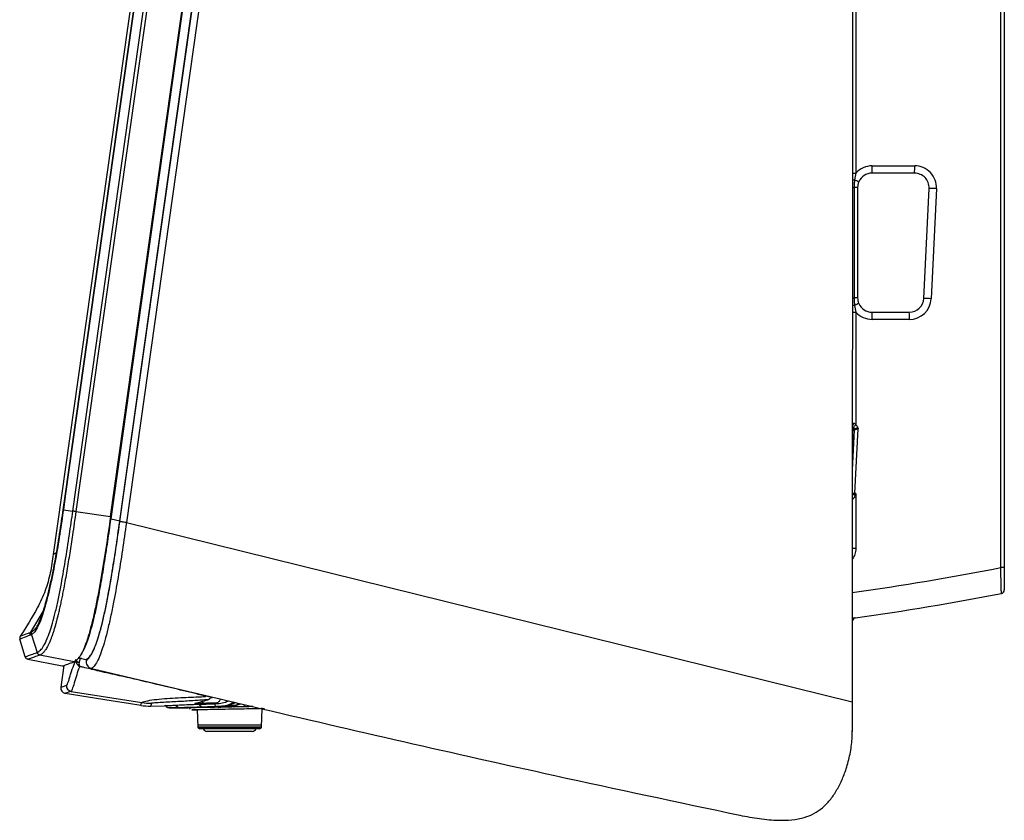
# Model space of a CAD drawing. Header units: millimetres. Extents: x 15 to 1184, y 5 to 836.
# Tile 24 of 27: x 835 to 971, y 294 to 404. Entities that reach past the tile are written whole.
import ezdxf

# ---------------------------------------------------------------- set-up
doc = ezdxf.new("R2010")
doc.units = ezdxf.units.MM

msp = doc.modelspace()

# ---------------------------------------------------------------- linework, layer by layer
at = {"color": 7, "linetype": 'Continuous', "lineweight": 25}
for p, q in [((871.577, 557.224), (839.592, 330.469)), ((842.306, 336.44), (872.534, 550.736)), ((872.957, 550.677), (842.729, 336.381)), ((847.507, 335.707), (877.735, 550.003)), ((847.586, 335.391), (877.843, 549.894)), ((848.776, 335.097), (879.05, 549.721)), ((848.786, 334.991), (879.074, 549.715)), ((880.004, 549.584), (849.715, 334.86)), ((870.912, 549.034), (841.217, 338.513)), ((870.958, 549.028), (841.264, 338.516)), ((950.079, 539.507), (949.963, 310.1)), ((950.458, 537.888), (950.458, 383.086)), ((970.467, 328.635), (970.467, 535.08)), ((970.962, 535.076), (970.962, 328.631)), ((952.711, 384.105), (958.582, 384.105)), ((958.573, 383.097), (952.702, 383.097)), ((950.209, 381.104), (950.209, 365.904)), ((950.702, 381.097), (950.702, 365.898)), ((959.838, 365.802), (960.571, 381.001)), ((961.578, 380.96), (960.845, 365.761)), ((950.458, 363.924), (950.458, 348.34)), ((952.702, 363.898), (957.84, 363.898)), ((957.849, 362.905), (952.711, 362.905)), ((949.98, 342.109), (950.261, 347.643)), ((950.18, 347.557), (949.98, 343.755)), ((950.261, 347.643), (950.18, 347.557)), ((950.321, 338.893), (950.773, 347.787)), ((950.458, 338.878), (950.321, 338.893)), ((950.458, 338.878), (950.458, 331.308)), ((841.215, 338.523), (840.946, 336.634)), ((841.264, 338.516), (840.995, 336.625)), ((840.995, 336.625), (842.306, 336.44)), ((842.729, 336.381), (847.507, 335.707)), ((847.586, 335.391), (848.776, 335.097)), ((849.715, 334.86), (949.963, 310.1)), ((836.503, 319.731), (838.2, 322.584)), ((835.726, 316.323), (834.987, 318.745)), ((836.584, 319.378), (837.365, 316.91)), ((836.108, 315.978), (840.851, 315.054)), ((842.496, 315.642), (837.76, 316.565)), ((843.513, 316.097), (844.168, 315.93)), ((844.168, 315.93), (844.152, 315.816)), ((841.062, 315.129), (840.639, 312.117)), ((844.893, 314.71), (845.296, 314.607)), ((842.055, 311.554), (851.816, 310.001)), ((847.607, 310.263), (841.264, 311.272)), ((850.251, 309.842), (847.607, 310.263)), ((860.676, 310.881), (860.45, 310.937)), ((860.675, 310.88), (860.676, 310.881)), ((949.963, 310.1), (949.961, 306.102)), ((851.402, 309.659), (850.251, 309.842)), ((851.686, 309.614), (851.402, 309.659)), ((853.061, 309.523), (854.925, 309.572)), ((858.424, 309.281), (858.424, 309.234)), ((858.424, 309.281), (858.424, 309.234)), ((859.494, 308.993), (859.555, 306.673)), ((859.54, 308.994), (859.5, 308.993)), ((859.54, 308.994), (859.5, 308.993)), ((862.281, 309.431), (862.442, 309.438)), ((862.364, 309.346), (862.758, 309.353)), ((862.364, 309.346), (862.758, 309.353)), ((862.442, 309.438), (862.454, 309.439)), ((862.459, 309.439), (862.447, 309.439)), ((862.454, 309.439), (862.461, 309.439)), ((863.658, 309.667), (864.91, 309.664)), ((867.091, 309.456), (865.927, 309.431)), ((868.37, 306.673), (868.435, 309.15)), ((868.469, 309.166), (868.757, 309.173)), ((868.469, 309.166), (868.757, 309.173)), ((949.962, 308.329), (949.962, 306.012)), ((859.555, 306.673), (868.37, 306.673)), ((859.561, 306.931), (868.297, 306.931)), ((859.714, 306.581), (868.147, 306.581)), ((868.07, 306.381), (859.855, 306.381)), ((867.112, 306.031), (860.812, 306.031)), ((868.297, 306.931), (868.364, 306.931))]:
    msp.add_line(p, q, dxfattribs=at)
at = {"color": 7, "linetype": 'Continuous', "lineweight": 25, "flags": 128}
for points in [[(949.978, 338.204), (949.984, 338.175), (949.991, 338.084)], [(838.525, 323.483), (838.44, 323.169), (838.122, 322.13), (837.827, 321.29), (837.401, 320.318), (837.041, 319.755), (836.584, 319.378), (836.584, 319.378), (836.584, 319.378)], [(860.214, 310.185), (860.237, 310.06), (860.298, 309.911), (860.324, 309.893), (860.324, 309.893), (860.324, 309.893)], [(858.209, 309.724), (858.95, 309.744), (859.808, 309.772), (859.808, 309.772), (859.808, 309.772)], [(862.34, 309.428), (862.296, 309.419), (862.233, 309.414)]]:
    msp.add_lwpolyline(points, dxfattribs=at)
at = {"color": 7, "linetype": 'Continuous', "lineweight": 25}
for centre, radius, start, end in [((952.711, 381.105), 3, 90, 138.67527), ((923.776, 383.852), 28.936, 358.50628, 0.501), ((929.647, 383.852), 28.936, 358.50628, 0.501), ((958.582, 381.105), 3, 357.23963, 90), ((950.395, 416.82), 33.734, 269.32884, 270.10651), ((950.308, 380.991), 1.171, 90.7405, 105.26366), ((945.179, 370.165), 13.041, 64.12647, 66.91242), ((952.702, 381.097), 2, 90, 156.3755), ((958.573, 381.097), 2, 357.23963, 90), ((950.245, 397.795), 16.692, 269.15624, 269.87658), ((950.294, 368.415), 12.689, 88.15591, 90.38337), ((959.745, 348.195), 32.816, 86.79709, 88.55777), ((950.238, 381.571), 15.666, 269.09701, 269.89259), ((950.294, 353.216), 12.689, 88.15591, 90.38337), ((950.303, 365.862), 1.015, 252.12503, 269.45618), ((966.891, 327.201), 41.144, 112.91727, 113.79257), ((952.702, 365.898), 2, 203.6245, 270), ((957.84, 365.898), 2, 270, 357.23963), ((957.849, 365.905), 3, 270, 357.23963), ((959.012, 332.996), 32.816, 86.79709, 88.55777), ((950.391, 395.927), 32.003, 269.28227, 270.11935), ((952.711, 365.905), 3, 221.32473, 270), ((924.337, 363.152), 28.375, 359.5013, 1.50601), ((929.475, 363.152), 28.375, 359.5013, 1.50601), ((949.593, 348.512), 0.545, 315.67796, 6.16822), ((882.431, 407.77), 90.33, 318.54178, 318.85871), ((949.861, 347.662), 0.4, 357.17623, 72.23104), ((949.78, 347.576), 0.4, 357.17306, 58.96482), ((949.951, 346.436), 1.144, 78.46849, 88.22185), ((981.441, 261.206), 92.001, 109.50105, 109.73077), ((949.847, 347.672), 0.55, 2.11561, 14.10136), ((948.587, 335.434), 3.62, 60.91853, 67.39943), ((999.897, 333.669), 49.85, 173.98502, 174.05894), ((947.388, 336.276), 3.883, 39.55533, 41.10373), ((949.447, 338.047), 0.606, 4.37284, 28.81118), ((949.468, 338.087), 0.543, 359.70729, 20.19085), ((841.049, 337.056), 0.434, 256.71927, 262.90315), ((950.354, 354.624), 23.317, 269.06613, 270.25554), ((894.75, 715.921), 394.618, 278.04409, 281.06214), ((970.59, 311.694), 16.941, 88.74026, 90.41665), ((894.72, 715.895), 398.118, 278.03862, 280.98148), ((970.462, 325.558), 0.5, 280.98148, 0), ((950.462, 321.195), 0.5, 98.04238, 170.71837), ((950.462, 321.194), 0.5, 98.03862, 170.72195), ((837.063, 319.52), 0.5, 147.67366, 196.49939), ((835.465, 318.891), 0.5, 147.4293, 196.97105), ((837.845, 317.051), 0.501, 196.36658, 258.66204), ((836.204, 316.469), 0.5, 196.97105, 258.97105), ((843.242, 315.979), 0.468, 185.33644, 261.57852), ((841.382, 312.013), 0.75, 172, 260.95837), ((842.175, 312.295), 0.751, 172.08861, 260.79771), ((852.865, 317.02), 7.5, 260.95837, 271.5), ((852.997, 317.411), 7.503, 260.94958, 271.48459), ((862.292, 309.862), 0.425, 182.35002, 261.96454), ((864.459, 309.934), 0.526, 272.4068, 329.15338), ((865.696, 309.689), 0.346, 311.84436, 1.5675), ((859.855, 306.681), 0.3, 181.5, 270), ((860.812, 306.531), 0.5, 197.4576, 270), ((867.112, 306.531), 0.5, 270, 342.5424), ((868.07, 306.681), 0.3, 270, 358.5)]:
    msp.add_arc(centre, radius, start, end, dxfattribs=at)
for centre, major_axis, ratio, start_param, end_param in [((950.462, 348.664), (0.5, 0.108), 0.0600024, 3.4147869, 3.9843497), ((950.767, 347.759), (0.507, 0.118), 0.0530836, 2.3769294, 3.0914359), ((864.225, 303.24), (8.464, 12.578), 0.2149492, 1.159176, 1.184495), ((941.462, 306.012), (0, 8.505), 0.9994517, 4.6217233, 4.712389), ((941.462, 305.982), (3.361, 7.814), 0.9992027, 5.0310467, 5.0448101)]:
    msp.add_ellipse(centre, major_axis=major_axis, ratio=ratio, start_param=start_param, end_param=end_param, dxfattribs=at)
for points, knots in [([(950.293, 382.162), (950.261, 381.987), (950.242, 381.811), (950.215, 381.458), (950.209, 381.281), (950.209, 381.104)], [0, 0, 0, 0, 0.5, 0.5, 1, 1, 1, 1]), ([(950.87, 381.899), (950.814, 381.772), (950.772, 381.64), (950.717, 381.372), (950.702, 381.236), (950.702, 381.097)], [0, 0, 0, 0, 0.5, 0.5, 1, 1, 1, 1]), ([(950.209, 365.904), (950.209, 365.727), (950.215, 365.55), (950.242, 365.198), (950.261, 365.022), (950.293, 364.848)], [0, 0, 0, 0, 0.5, 0.5, 1, 1, 1, 1]), ([(950.702, 365.898), (950.702, 365.76), (950.717, 365.624), (950.772, 365.356), (950.815, 365.223), (950.87, 365.097)], [0, 0, 0, 0, 0.5, 0.5, 1, 1, 1, 1]), ([(950.135, 348.57), (950.191, 348.579), (950.26, 348.556), (950.375, 348.466), (950.421, 348.405), (950.458, 348.34)], [0, 0, 0, 0, 0.5, 0.5, 1, 1, 1, 1]), ([(950.458, 348.34), (950.521, 348.285), (950.575, 348.223), (950.666, 348.083), (950.701, 348.008), (950.728, 347.93)], [0, 0, 0, 0, 0.5, 0.5, 1, 1, 1, 1]), ([(950.128, 347.965), (950.125, 347.968), (950.108, 347.982), (950.074, 348.006), (950.026, 348.034), (949.998, 348.043), (949.983, 348.048)], [0, 0, 0, 0, 0.0733499, 0.3662753, 0.6603641, 1, 1, 1, 1]), ([(950.381, 347.806), (950.329, 347.812), (950.289, 347.818), (950.237, 347.854), (950.22, 347.871), (950.179, 347.917), (950.156, 347.942), (950.128, 347.965)], [0, 0, 0, 0, 0.5, 0.5, 0.75, 0.75, 1, 1, 1, 1]), ([(950.381, 347.806), (950.433, 347.8), (950.493, 347.796), (950.628, 347.791), (950.701, 347.789), (950.773, 347.787)], [0, 0, 0, 0, 0.5, 0.5, 1, 1, 1, 1]), ([(950.728, 347.93), (950.735, 347.911), (950.742, 347.891), (950.748, 347.872), (950.752, 347.857), (950.757, 347.842), (950.761, 347.827), (950.765, 347.815), (950.768, 347.804), (950.771, 347.793), (950.772, 347.791), (950.772, 347.789), (950.773, 347.787)], [0, 0, 0, 0, 0.00006120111, 0.00006120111, 0.00006120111, 0.00010872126, 0.00010872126, 0.00010872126, 0.00014337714, 0.00014337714, 0.00014337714, 0.00014936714, 0.00014936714, 0.00014936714, 0.00014936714]), ([(949.978, 338.954), (949.988, 338.951), (950.037, 338.94), (950.154, 338.919), (950.265, 338.901), (950.321, 338.893)], [0, 0, 0, 0, 0.1172817, 0.5588697, 1, 1, 1, 1]), ([(949.978, 338.826), (950.003, 338.832), (950.073, 338.848), (950.193, 338.838), (950.282, 338.831), (950.314, 338.829)], [0, 0, 0, 0, 0.2615261, 0.7360297, 1, 1, 1, 1]), ([(950.314, 338.829), (950.36, 338.844), (950.406, 338.86), (950.452, 338.876), (950.454, 338.877), (950.456, 338.877), (950.458, 338.878)], [0, 0, 0, 0, 0.00014617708, 0.00014617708, 0.00014617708, 0.00015261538, 0.00015261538, 0.00015261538, 0.00015261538]), ([(950.382, 338.749), (950.381, 338.748), (950.381, 338.747), (950.381, 338.747), (950.38, 338.745), (950.379, 338.742), (950.379, 338.74), (950.377, 338.734), (950.376, 338.727), (950.374, 338.72), (950.373, 338.714), (950.371, 338.707), (950.37, 338.7), (950.363, 338.666), (950.355, 338.632), (950.346, 338.598)], [0, 0, 0, 0, 0.00000225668, 0.00000225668, 0.00000225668, 0.00000881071, 0.00000881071, 0.00000881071, 0.00002930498, 0.00002930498, 0.00002930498, 0.0000500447, 0.0000500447, 0.0000500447, 0.00015469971, 0.00015469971, 0.00015469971, 0.00015469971]), ([(950.382, 338.749), (950.406, 338.79), (950.431, 338.831), (950.455, 338.873), (950.456, 338.875), (950.457, 338.876), (950.458, 338.878)], [0, 0, 0, 0, 0.00014437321, 0.00014437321, 0.00014437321, 0.00015046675, 0.00015046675, 0.00015046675, 0.00015046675]), ([(841.264, 338.516), (841.253, 338.518), (841.231, 338.521), (841.217, 338.523), (841.219, 338.522), (841.22, 338.522)], [0, 0, 0, 0, 0.4254105, 0.850821, 1, 1, 1, 1]), ([(841.22, 338.522), (841.22, 338.522), (841.219, 338.523), (841.233, 338.521), (841.241, 338.52)], [0, 0, 0, 0, 0.393693, 1, 1, 1, 1]), ([(950.346, 338.598), (950.319, 338.493), (950.282, 338.391), (950.206, 338.252), (950.177, 338.209), (950.115, 338.137), (950.081, 338.107), (950.051, 338.093)], [0, 0, 0, 0, 0.5, 0.5, 0.75, 0.75, 1, 1, 1, 1]), ([(836.658, 319.802), (836.797, 319.884), (837.028, 320.02), (837.443, 320.643), (837.799, 321.426), (838.15, 322.405), (838.461, 323.399), (838.814, 324.687), (839.195, 326.283), (839.681, 328.578), (840.211, 331.537), (840.649, 334.401), (840.897, 336.11), (840.972, 336.631)], [0, 0, 0, 0, 0.1554289, 0.2585189, 0.3634864, 0.4247317, 0.4828806, 0.5428352, 0.6138059, 0.6868041, 0.8135389, 0.9431422, 1, 1, 1, 1]), ([(837.378, 316.915), (837.526, 316.994), (837.784, 317.132), (838.259, 317.755), (838.696, 318.615), (839.12, 319.733), (839.496, 320.925), (839.885, 322.406), (840.271, 324.115), (840.742, 326.477), (841.274, 329.533), (841.821, 333.052), (842.152, 335.362), (842.306, 336.44)], [0, 0, 0, 0, 0.1403437, 0.2451422, 0.3496464, 0.4134447, 0.4771592, 0.5403611, 0.6040269, 0.6677787, 0.7831173, 0.898818, 1, 1, 1, 1]), ([(842.729, 336.381), (842.652, 335.838), (842.498, 334.753), (842.277, 333.255), (842.07, 331.886), (841.877, 330.646), (841.678, 329.413), (841.474, 328.192), (841.263, 326.99), (841.07, 325.94), (840.897, 325.04), (840.745, 324.285), (840.591, 323.551), (840.435, 322.846), (840.287, 322.21), (840.147, 321.644), (840.017, 321.141), (839.879, 320.638), (839.734, 320.145), (839.584, 319.667), (839.437, 319.234), (839.295, 318.846), (839.142, 318.461), (838.98, 318.093), (838.813, 317.753), (838.653, 317.469), (838.503, 317.235), (838.361, 317.045), (838.211, 316.875), (838.058, 316.732), (837.902, 316.625), (837.806, 316.581), (837.76, 316.565), (837.76, 316.565)], [0, 0, 0, 0, 0.0501502, 0.1002973, 0.1387037, 0.1772207, 0.2157479, 0.2542176, 0.2926016, 0.3309192, 0.3566285, 0.3824138, 0.4082072, 0.4339585, 0.4596393, 0.4810251, 0.5024309, 0.5238149, 0.5494799, 0.5752198, 0.6010027, 0.6267756, 0.6524684, 0.687138, 0.7218675, 0.7566687, 0.7915158, 0.8263515, 0.861092, 0.9073863, 0.9536958, 0.9999982, 1, 1, 1, 1]), ([(840.995, 336.625), (840.995, 336.625), (840.919, 336.101), (840.67, 334.383), (840.224, 331.483), (839.688, 328.476), (839.191, 326.127), (838.828, 324.578), (838.609, 323.786), (838.525, 323.483)], [0, 0, 0, 0, 0.0000042, 0.1118665, 0.3664739, 0.6202571, 0.765373, 0.9102051, 1, 1, 1, 1]), ([(847.507, 335.707), (847.295, 334.229), (846.867, 331.256), (846.268, 327.55), (845.74, 324.65), (845.316, 322.565), (844.873, 320.664), (844.431, 319.082), (844.008, 317.847), (843.628, 316.977), (843.292, 316.383), (842.893, 315.855), (842.656, 315.727), (842.496, 315.642)], [0, 0, 0, 0, 0.1350953, 0.2718594, 0.3419727, 0.4133995, 0.4836886, 0.5568176, 0.6304783, 0.7062657, 0.7788945, 0.8515772, 1, 1, 1, 1]), ([(843.501, 316.78), (843.57, 316.876), (843.753, 317.131), (844.08, 317.816), (844.468, 318.845), (844.857, 320.117), (845.263, 321.73), (845.711, 323.795), (846.18, 326.295), (846.668, 329.211), (847.138, 332.254), (847.437, 334.345), (847.586, 335.391)], [0, 0, 0, 0, 0.0654236, 0.1738217, 0.2596714, 0.3453593, 0.4316846, 0.5181281, 0.6336592, 0.7495202, 0.8747175, 1, 1, 1, 1]), ([(844.152, 315.816), (844.3, 315.934), (844.555, 316.137), (845.01, 316.858), (845.43, 317.798), (845.854, 319.051), (846.252, 320.476), (846.655, 322.2), (847.139, 324.569), (847.681, 327.628), (848.257, 331.291), (848.61, 333.758), (848.786, 334.991)], [0, 0, 0, 0, 0.138521, 0.23894407, 0.33907731, 0.41136503, 0.48354745, 0.55523373, 0.62704736, 0.75064159, 0.87535509, 1, 1, 1, 1]), ([(848.776, 335.097), (848.627, 334.051), (848.328, 331.96), (847.858, 328.918), (847.37, 326.002), (846.9, 323.502), (846.451, 321.437), (846.045, 319.824), (845.655, 318.554), (845.253, 317.487), (844.858, 316.693), (844.482, 316.168), (844.273, 316.009), (844.168, 315.93)], [0, 0, 0, 0, 0.1063663, 0.2126604, 0.3110438, 0.4091471, 0.4825548, 0.5558621, 0.628628, 0.7015313, 0.8006547, 0.9003654, 1, 1, 1, 1]), ([(849.715, 334.86), (849.715, 334.86), (849.534, 333.586), (849.161, 331.039), (848.557, 327.257), (847.983, 324.07), (847.468, 321.566), (847.037, 319.704), (846.618, 318.157), (846.182, 316.809), (845.755, 315.804), (845.299, 315.044), (845.041, 314.832), (844.893, 314.71)], [0, 0, 0, 0, 0.0000019, 0.1227693, 0.2456152, 0.3673863, 0.4412186, 0.5149302, 0.5894467, 0.6640612, 0.7640364, 0.8642887, 1, 1, 1, 1]), ([(840.032, 330.633), (839.971, 330.61), (839.66, 330.495), (839.622, 330.48), (839.592, 330.469)], [0, 0, 0, 0, 0.1980201, 1, 1, 1, 1]), ([(950.458, 331.308), (950.435, 331.023), (950.393, 330.498), (950.105, 330.06), (949.973, 329.859)], [0, 0, 0, 0, 0.5423125, 1, 1, 1, 1]), ([(839.592, 330.469), (839.474, 329.622), (839.239, 327.927), (838.551, 325.424), (837.153, 322.473), (835.863, 320.448), (835.044, 319.16)], [0, 0, 0, 0, 0.20801502, 0.41611444, 0.62868933, 1, 1, 1, 1]), ([(970.558, 325.067), (970.558, 325.067), (970.558, 325.091), (970.556, 325.183), (970.554, 325.252), (970.55, 325.433), (970.547, 325.544), (970.541, 325.805), (970.537, 325.957), (970.529, 326.287), (970.524, 326.467), (970.514, 326.858), (970.509, 327.063), (970.497, 327.49), (970.492, 327.715), (970.479, 328.171), (970.473, 328.402), (970.467, 328.635)], [0, 0, 0, 0, 0.125, 0.125, 0.25, 0.25, 0.375, 0.375, 0.5, 0.5, 0.625, 0.625, 0.75, 0.75, 0.875, 0.875, 1, 1, 1, 1]), ([(970.962, 328.631), (970.962, 328.431), (970.962, 328.233), (970.962, 327.84), (970.962, 327.647), (970.962, 327.096), (970.962, 326.753), (970.962, 326.326), (970.962, 326.196), (970.962, 325.97), (970.962, 325.874), (970.962, 325.718), (970.962, 325.658), (970.962, 325.578), (970.962, 325.558), (970.962, 325.558)], [0, 0, 0, 0, 0.125, 0.125, 0.25, 0.25, 0.5, 0.5, 0.625, 0.625, 0.75, 0.75, 0.875, 0.875, 1, 1, 1, 1]), ([(949.969, 321.715), (949.981, 321.715), (950.085, 321.718), (950.235, 321.707), (950.372, 321.696), (950.386, 321.691), (950.393, 321.69)], [0, 0, 0, 0, 0.0430828, 0.3980136, 0.7457252, 1, 1, 1, 1]), ([(835.044, 319.16), (835.044, 319.16), (835.046, 319.161), (835.302, 319.26), (836.023, 319.546), (836.503, 319.731), (836.503, 319.731)], [0, 0, 0, 0, 0.0138512, 0.5069225, 0.9999982, 1, 1, 1, 1]), ([(836.503, 319.731), (836.503, 319.731), (836.548, 319.748), (836.594, 319.768), (836.641, 319.788)], [0, 0, 0, 0, 0.00003837, 1, 1, 1, 1]), ([(836.446, 319.321), (836.026, 319.155), (835.173, 318.819), (835.049, 318.769), (834.987, 318.745)], [0, 0, 0, 0, 0.4930752, 1, 1, 1, 1]), ([(836.584, 319.378), (836.584, 319.378), (836.537, 319.357), (836.492, 319.339), (836.446, 319.321)], [0, 0, 0, 0, 0.0000383, 1, 1, 1, 1]), ([(835.726, 316.323), (835.737, 316.327), (835.766, 316.337), (836.035, 316.434), (836.559, 316.622), (837.07, 316.805), (837.365, 316.91), (837.365, 316.91)], [0, 0, 0, 0, 0.1892802, 0.4595206, 0.7297605, 0.9999983, 1, 1, 1, 1]), ([(837.365, 316.91), (837.365, 316.91), (837.369, 316.912), (837.373, 316.913), (837.378, 316.915)], [0, 0, 0, 0, 0.0004324, 1, 1, 1, 1]), ([(837.747, 316.56), (837.475, 316.464), (836.931, 316.271), (836.42, 316.089), (836.148, 315.992), (836.12, 315.982), (836.108, 315.978)], [0, 0, 0, 0, 0.2702395, 0.5404797, 0.8107202, 1, 1, 1, 1]), ([(837.76, 316.565), (837.76, 316.565), (837.755, 316.563), (837.751, 316.562), (837.747, 316.56)], [0, 0, 0, 0, 0.000434, 1, 1, 1, 1]), ([(840.851, 315.054), (840.851, 315.054), (840.851, 315.054), (840.924, 315.08), (841.276, 315.206), (841.816, 315.399), (842.33, 315.582), (842.496, 315.642)], [0, 0, 0, 0, 0.0056683, 0.2562919, 0.5069156, 0.840113, 1, 1, 1, 1]), ([(841.432, 312.398), (841.464, 312.41), (841.503, 312.469), (841.592, 312.653), (841.641, 312.778), (841.747, 313.074), (841.804, 313.245), (841.922, 313.612), (841.983, 313.808), (842.169, 314.402), (842.298, 314.808), (842.547, 315.495), (842.667, 315.777), (842.776, 315.936)], [0, 0, 0, 0, 0.125, 0.125, 0.25, 0.25, 0.375, 0.375, 0.5, 0.5, 0.75, 0.75, 1, 1, 1, 1]), ([(842.776, 315.936), (842.759, 315.833), (842.761, 315.732), (842.795, 315.536), (842.828, 315.441), (842.919, 315.273), (842.977, 315.199), (843.109, 315.074), (843.183, 315.024), (843.26, 314.989)], [0, 0, 0, 0, 0.25, 0.25, 0.5, 0.5, 0.75, 0.75, 1, 1, 1, 1]), ([(843.062, 316.248), (843.08, 316.238), (843.116, 316.218), (843.232, 316.177), (843.369, 316.135), (843.469, 316.109), (843.513, 316.097)], [0, 0, 0, 0, 0.2614573, 0.5244505, 0.788582, 1, 1, 1, 1]), ([(843.174, 315.516), (843.146, 315.397), (843.151, 315.289), (843.189, 315.11), (843.222, 315.039), (843.26, 314.989)], [0, 0, 0, 0, 0.5, 0.5, 1, 1, 1, 1]), ([(843.304, 316.156), (843.297, 316.116), (843.251, 315.865), (843.209, 315.675), (843.174, 315.516)], [0, 0, 0, 0, 0.1609392, 1, 1, 1, 1]), ([(844.152, 315.816), (844.147, 315.703), (844.138, 315.477), (844.267, 315.157), (844.486, 314.898), (844.715, 314.762), (844.858, 314.72), (844.893, 314.71)], [0, 0, 0, 0, 0.2313581, 0.4627417, 0.6935411, 0.9239582, 1, 1, 1, 1]), ([(843.26, 314.989), (843.151, 314.784), (843.037, 314.476), (842.808, 313.771), (842.693, 313.376), (842.475, 312.631), (842.371, 312.28), (842.235, 311.886), (842.193, 311.776), (842.136, 311.656), (842.118, 311.623), (842.093, 311.587), (842.085, 311.577), (842.07, 311.562), (842.062, 311.557), (842.055, 311.554)], [0, 0, 0, 0, 0.25, 0.25, 0.5, 0.5, 0.75, 0.75, 0.875, 0.875, 0.9375, 0.9375, 0.96875, 0.96875, 1, 1, 1, 1]), ([(845.671, 314.403), (845.023, 314.561), (844.375, 314.718), (843.728, 314.875), (843.572, 314.913), (843.416, 314.951), (843.26, 314.989)], [0, 0, 0, 0, 0.002, 0.002, 0.002, 0.002481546, 0.002481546, 0.002481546, 0.002481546]), ([(845.296, 314.607), (852.565, 312.883), (873.726, 307.864), (903.417, 301.039), (925.909, 296.262), (934.433, 294.451)], [0, 0, 0, 0, 0.24520447, 0.71392264, 1, 1, 1, 1]), ([(860.45, 310.937), (860.314, 310.97), (860.177, 311.004), (859.905, 311.07), (859.495, 311.171), (858.54, 311.404), (857.721, 311.603), (856.082, 311.999), (854.989, 312.261), (853.895, 312.519)], [0, 0, 0, 0, 0.0625, 0.0625, 0.125, 0.25, 0.5, 0.5, 1, 1, 1, 1]), ([(851.816, 310.001), (851.819, 310.011), (851.848, 310.033), (851.973, 310.088), (852.069, 310.122), (852.45, 310.228), (852.81, 310.3), (853.64, 310.426), (854.112, 310.479), (855.084, 310.567), (855.586, 310.603), (856.586, 310.663), (857.086, 310.687), (858.053, 310.729), (858.524, 310.746), (859.392, 310.778), (859.785, 310.793), (860.251, 310.82), (860.387, 310.83), (860.588, 310.853), (860.655, 310.865), (860.675, 310.88)], [0, 0, 0, 0, 0.0625, 0.0625, 0.125, 0.125, 0.25, 0.25, 0.375, 0.375, 0.5, 0.5, 0.625, 0.625, 0.75, 0.75, 0.875, 0.875, 0.9375, 0.9375, 1, 1, 1, 1]), ([(860.961, 310.401), (860.689, 310.378), (860.395, 310.356), (859.782, 310.311), (859.463, 310.29), (858.473, 310.226), (857.773, 310.184), (856.697, 310.124), (856.334, 310.104), (855.608, 310.064), (855.245, 310.044), (854.532, 310.005), (854.182, 309.985), (853.704, 309.956), (853.551, 309.946), (853.362, 309.932), (853.306, 309.927), (853.22, 309.918), (853.192, 309.914), (853.191, 309.91)], [0, 0, 0, 0, 0.125, 0.125, 0.25, 0.25, 0.5, 0.5, 0.625, 0.625, 0.75, 0.75, 0.875, 0.875, 0.9375, 0.9375, 0.96875, 0.96875, 1, 1, 1, 1]), ([(859.9, 310.094), (860.001, 310.019), (860.121, 309.928), (860.255, 309.9), (860.293, 309.895), (860.312, 309.894), (860.32, 309.893), (860.323, 309.893), (860.324, 309.893)], [0, 0, 0, 0, 0.7105645, 0.85501101, 0.94641454, 0.98007544, 0.9932462, 1, 1, 1, 1]), ([(860.961, 310.401), (861.046, 310.436), (861.132, 310.505), (861.269, 310.605), (861.316, 310.637), (861.418, 310.69), (861.473, 310.708), (861.53, 310.722)], [0, 0, 0, 0, 0.5, 0.5, 0.75, 0.75, 1, 1, 1, 1]), ([(861.867, 309.844), (862.436, 309.869), (863.047, 309.896), (863.723, 310.219), (863.77, 310.241)], [0, 0, 0, 0, 0.9308798, 1, 1, 1, 1]), ([(862.687, 310.497), (862.667, 310.438), (862.623, 310.309), (862.511, 310.152), (862.322, 309.977), (862.145, 309.942), (862.027, 309.918)], [0, 0, 0, 0, 0.1738994, 0.3795592, 0.5874025, 1, 1, 1, 1]), ([(854.925, 309.572), (854.925, 309.572), (854.97, 309.574), (855.151, 309.582), (855.287, 309.589), (855.645, 309.605), (855.869, 309.616), (856.4, 309.64), (856.706, 309.654), (857.055, 309.669)], [0, 0, 0, 0, 0.25, 0.25, 0.5, 0.5, 0.75, 0.75, 1, 1, 1, 1]), ([(855.611, 309.256), (855.499, 309.255), (855.386, 309.294), (855.21, 309.433), (855.146, 309.534), (855.121, 309.644)], [0, 0, 0, 0, 0.5, 0.5, 1, 1, 1, 1]), ([(856.986, 309.285), (856.552, 309.276), (856.206, 309.268), (855.735, 309.259), (855.611, 309.256), (855.611, 309.256)], [0, 0, 0, 0, 0.5, 0.5, 1, 1, 1, 1]), ([(856.986, 309.285), (856.882, 309.285), (856.777, 309.324), (856.614, 309.466), (856.556, 309.569), (856.533, 309.68)], [0, 0, 0, 0, 0.5, 0.5, 1, 1, 1, 1]), ([(860.249, 309.375), (859.715, 309.356), (859.136, 309.338), (858, 309.308), (857.445, 309.296), (856.986, 309.285)], [0, 0, 0, 0, 0.5, 0.5, 1, 1, 1, 1]), ([(858.424, 309.282), (858.4, 309.281), (858.219, 309.278), (858.223, 309.278), (858.227, 309.278)], [0, 0, 0, 0, 0.1353546, 1, 1, 1, 1]), ([(867.147, 309.443), (867.1, 309.442), (866.578, 309.431), (865.22, 309.403), (863.293, 309.366), (861.401, 309.331), (859.807, 309.304), (858.684, 309.286), (858.261, 309.279), (858.234, 309.279), (858.227, 309.278)], [0, 0, 0, 0, 0.0156952, 0.1715985, 0.3275268, 0.4834589, 0.6393766, 0.7952721, 0.9511477, 1, 1, 1, 1]), ([(858.426, 309.279), (858.43, 309.244), (858.437, 309.18), (858.47, 309.116), (858.494, 309.093), (858.497, 309.09)], [0, 0, 0, 0, 0.5061756, 0.9397204, 1, 1, 1, 1]), ([(858.426, 309.279), (858.43, 309.244), (858.437, 309.18), (858.47, 309.116), (858.494, 309.093), (858.497, 309.09)], [0, 0, 0, 0, 0.5061756, 0.9397204, 1, 1, 1, 1]), ([(868.48, 309.17), (868.429, 309.168), (868.152, 309.162), (867.14, 309.14), (865.58, 309.108), (863.793, 309.073), (862.037, 309.04), (860.495, 309.013), (859.493, 308.997), (858.856, 308.986), (858.644, 308.983), (858.87, 308.985), (859.368, 308.992), (859.543, 308.994)], [0, 0, 0, 0, 0.0237609, 0.1300287, 0.2363785, 0.3431035, 0.4496998, 0.5561855, 0.6628984, 0.7292198, 0.8358167, 0.9424029, 1, 1, 1, 1]), ([(868.48, 309.17), (868.429, 309.168), (868.152, 309.162), (867.14, 309.14), (865.58, 309.108), (863.793, 309.073), (862.037, 309.04), (860.495, 309.013), (859.493, 308.997), (858.856, 308.986), (858.644, 308.983), (858.87, 308.985), (859.368, 308.992), (859.543, 308.994)], [0, 0, 0, 0, 0.0237609, 0.1300287, 0.2363785, 0.3431035, 0.4496998, 0.5561855, 0.6628984, 0.7292198, 0.8358167, 0.9424029, 1, 1, 1, 1]), ([(859.15, 309.918), (859.118, 309.912), (859.135, 309.907), (859.249, 309.899), (859.343, 309.897), (859.696, 309.892), (860.014, 309.893), (860.324, 309.893)], [0, 0, 0, 0, 0.25, 0.25, 0.5, 0.5, 1, 1, 1, 1]), ([(859.722, 309.802), (860.034, 309.819), (860.383, 309.838), (861.153, 309.877), (861.575, 309.897), (862.027, 309.918)], [0, 0, 0, 0, 0.5, 0.5, 1, 1, 1, 1]), ([(859.808, 309.772), (859.877, 309.774), (859.949, 309.777), (860.095, 309.783), (860.171, 309.786), (860.403, 309.794), (860.566, 309.8), (861.079, 309.817), (861.455, 309.83), (861.867, 309.844)], [0, 0, 0, 0, 0.125, 0.125, 0.25, 0.25, 0.5, 0.5, 1, 1, 1, 1]), ([(860.249, 309.375), (860.147, 309.374), (860.046, 309.414), (859.887, 309.557), (859.83, 309.66), (859.808, 309.772)], [0, 0, 0, 0, 0.5, 0.5, 1, 1, 1, 1]), ([(862.233, 309.414), (862.152, 309.414), (862.109, 309.416), (862.087, 309.42), (862.11, 309.423), (862.16, 309.426)], [0, 0, 0, 0, 0.5, 0.5, 1, 1, 1, 1]), ([(862.166, 309.425), (862.165, 309.425), (862.162, 309.425), (862.191, 309.428), (862.247, 309.43), (862.281, 309.432)], [0, 0, 0, 0, 0.0605816, 0.4312867, 1, 1, 1, 1]), ([(864.602, 310.044), (864.41, 309.947), (863.579, 309.53), (862.818, 309.479), (862.232, 309.441)], [0, 0, 0, 0, 0.23194, 1, 1, 1, 1]), ([(864.481, 309.409), (864.304, 309.408), (864.128, 309.408), (863.951, 309.407), (863.377, 309.407), (862.804, 309.409), (862.233, 309.414)], [0, 0, 0, 0, 0.0012000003, 0.0012000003, 0.0012000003, 0.0051098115, 0.0051098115, 0.0051098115, 0.0051098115]), ([(862.447, 309.439), (862.969, 309.491), (863.672, 309.562), (864.54, 309.914), (864.764, 310.006)], [0, 0, 0, 0, 0.7407468, 1, 1, 1, 1]), ([(865.927, 309.431), (865.628, 309.425), (865.341, 309.42), (864.963, 309.414), (864.845, 309.412), (864.637, 309.41), (864.549, 309.409), (864.481, 309.409)], [0, 0, 0, 0, 0.5, 0.5, 0.75, 0.75, 1, 1, 1, 1]), ([(864.91, 309.664), (864.995, 309.687), (865.161, 309.732), (865.399, 309.797), (865.514, 309.829)], [0, 0, 0, 0, 0.5161537, 1, 1, 1, 1]), ([(934.433, 294.451), (935.345, 294.279), (937.168, 293.933), (939.583, 293.728), (941.647, 293.78), (943.283, 294.073), (944.678, 294.635), (945.857, 295.426), (946.884, 296.494), (947.773, 297.783), (948.529, 299.252), (949.189, 300.955), (949.692, 302.882), (949.934, 304.657), (949.954, 305.737), (949.961, 306.102)], [0, 0, 0, 0, 0.10895066, 0.21783326, 0.29898383, 0.38003982, 0.44856744, 0.51705869, 0.58561014, 0.65420373, 0.72315881, 0.79215425, 0.87490726, 0.95768174, 1, 1, 1, 1])]:
    msp.add_open_spline(points, degree=3, knots=knots, dxfattribs=at)
for points in [[(950.458, 383.086), (950.398, 382.777), (950.339, 382.471), (950.293, 382.162)], [(950.293, 364.848), (950.339, 364.539), (950.398, 364.233), (950.458, 363.924)], [(950.397, 347.693), (950.494, 347.721), (950.632, 347.755), (950.773, 347.787)], [(950.011, 338.084), (950.004, 338.084), (949.997, 338.084), (949.991, 338.084)], [(950.051, 338.093), (950.036, 338.086), (950.023, 338.083), (950.011, 338.084)], [(842.729, 336.381), (842.685, 336.387), (842.596, 336.399), (842.475, 336.416), (842.372, 336.431), (842.328, 336.437), (842.306, 336.44)], [(849.715, 334.86), (849.602, 334.876), (849.374, 334.908), (849.084, 334.949), (848.866, 334.979), (848.812, 334.987), (848.786, 334.991)], [(950.393, 321.69), (950.393, 321.689), (950.393, 321.689), (950.393, 321.689)], [(836.446, 319.321), (836.438, 319.356), (836.422, 319.425), (836.427, 319.533), (836.452, 319.637), (836.486, 319.699), (836.503, 319.731)], [(837.76, 316.565), (837.716, 316.577), (837.628, 316.602), (837.516, 316.682), (837.426, 316.787), (837.394, 316.872), (837.378, 316.915)], [(853.895, 312.519), (851.159, 313.167), (848.418, 313.797), (845.671, 314.403)], [(840.639, 312.117), (840.639, 312.117), (840.904, 312.211), (841.432, 312.398)], [(842.055, 311.554), (841.527, 311.366), (841.264, 311.272), (841.264, 311.272)], [(859.15, 309.918), (859.754, 310.042), (860.358, 310.203), (860.961, 310.401)], [(861.53, 310.722), (861.243, 310.758), (860.958, 310.812), (860.676, 310.881)], [(851.686, 309.614), (851.686, 309.614), (851.729, 309.743), (851.816, 310.001)], [(853.191, 309.91), (853.104, 309.652), (853.061, 309.523), (853.061, 309.523)], [(855.611, 309.256), (856.483, 309.262), (857.355, 309.269), (858.227, 309.278)], [(857.055, 309.669), (857.944, 309.709), (858.833, 309.753), (859.722, 309.802)], [(862.232, 309.441), (861.439, 309.415), (860.783, 309.394), (860.249, 309.375)], [(862.027, 309.918), (861.459, 309.91), (860.891, 309.901), (860.323, 309.893)], [(862.447, 309.439), (862.376, 309.439), (862.304, 309.44), (862.232, 309.441)], [(862.442, 309.438), (862.444, 309.439), (862.446, 309.439), (862.447, 309.439)]]:
    msp.add_open_spline(points, degree=3, dxfattribs=at)

doc.saveas('drawing.dxf')
